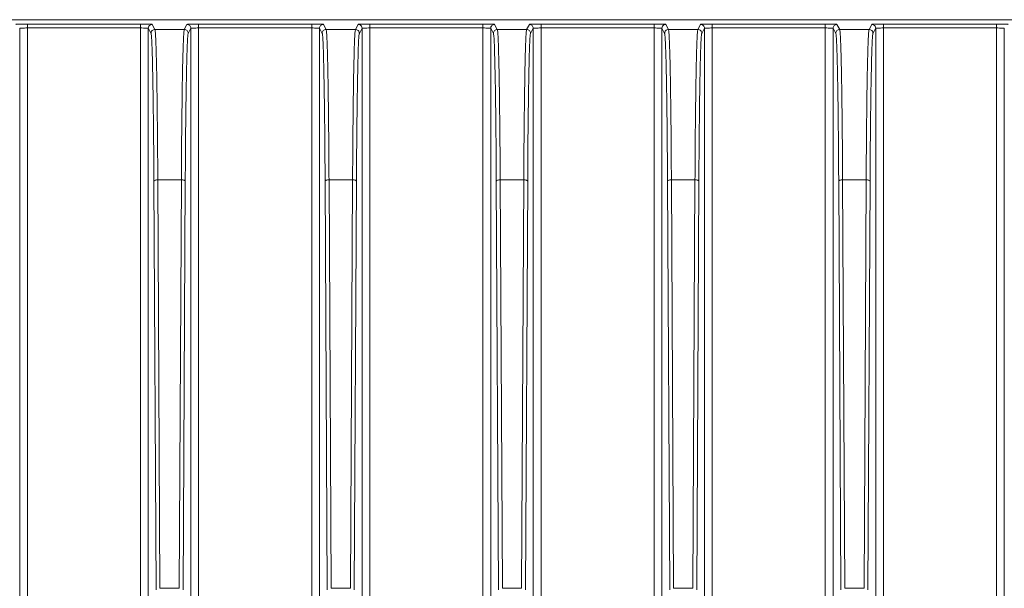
# Model space of a CAD drawing. Header units: millimetres. Extents: x -806 to 2023, y 502 to 1658.
# Tile 52 of 53: x 1770 to 1897, y 1170 to 1243. Entities that reach past the tile are written whole.
import ezdxf

# ---------------------------------------------------------------- set-up
doc = ezdxf.new("R2010")
doc.units = ezdxf.units.MM

# ---------------------------------------------------------------- blocks, each defined once
blk = doc.blocks.new('Drawing View13')
at = {"color": 7, "linetype": 'Continuous', "lineweight": 18}
for p, q in [((32.03, 134.89), (607.03, 134.89)), ((403.8, 134.33), (389.27, 134.33)), ((389.27, 134.29), (389.27, 134.33)), ((403.8, 134.29), (403.8, 134.33)), ((405.65, 133.64), (405.3, 134.29)), ((409.77, 134.29), (409.42, 133.64)), ((425.8, 134.33), (411.27, 134.33)), ((411.27, 134.29), (411.27, 134.33)), ((425.8, 134.29), (425.8, 134.33)), ((427.65, 133.64), (427.3, 134.29)), ((431.77, 134.29), (431.42, 133.64)), ((447.8, 134.33), (433.27, 134.33)), ((433.27, 134.29), (433.27, 134.33)), ((447.8, 134.29), (447.8, 134.33)), ((449.65, 133.64), (449.3, 134.29)), ((453.77, 134.29), (453.42, 133.64)), ((469.8, 134.33), (455.27, 134.33)), ((455.27, 134.29), (455.27, 134.33)), ((469.8, 134.29), (469.8, 134.33)), ((471.65, 133.64), (471.3, 134.29)), ((475.77, 134.29), (475.42, 133.64)), ((491.8, 134.33), (477.27, 134.33)), ((477.27, 134.29), (477.27, 134.33)), ((491.8, 134.29), (491.8, 134.33)), ((493.65, 133.64), (493.3, 134.29)), ((497.77, 134.29), (497.42, 133.64)), ((513.8, 134.33), (499.27, 134.33)), ((499.27, 134.29), (499.27, 134.33)), ((513.8, 134.29), (513.8, 134.33)), ((388.27, 133.79), (388.27, -18.12)), ((389.27, 133.83), (389.27, -18.12)), ((389.27, 133.83), (403.8, 133.83)), ((403.8, 96.49), (403.8, 133.83)), ((404.8, -18.12), (404.8, 133.79)), ((404.8, 133.79), (405.15, 133.14)), ((409.42, 133.64), (405.65, 133.64)), ((409.92, 133.14), (410.27, 133.79)), ((410.27, 133.79), (410.27, -18.12)), ((411.27, 133.83), (411.27, -18.12)), ((411.27, 133.83), (425.8, 133.83)), ((425.8, 96.49), (425.8, 133.83)), ((426.8, -18.12), (426.8, 133.79)), ((426.8, 133.79), (427.15, 133.14)), ((431.42, 133.64), (427.65, 133.64)), ((431.92, 133.14), (432.27, 133.79)), ((432.27, 133.79), (432.27, -18.12)), ((433.27, 133.83), (433.27, -18.12)), ((433.27, 133.83), (447.8, 133.83)), ((447.8, -18.12), (447.8, 133.83)), ((448.8, -18.12), (448.8, 133.79)), ((448.8, 133.79), (449.15, 133.14)), ((453.42, 133.64), (449.65, 133.64)), ((453.92, 133.14), (454.27, 133.79)), ((454.27, 133.79), (454.27, -18.12)), ((455.27, 133.83), (455.27, -18.12)), ((455.27, 133.83), (469.8, 133.83)), ((469.8, 96.49), (469.8, 133.83)), ((470.8, -18.12), (470.8, 133.79)), ((470.8, 133.79), (471.15, 133.14)), ((475.42, 133.64), (471.65, 133.64)), ((475.92, 133.14), (476.27, 133.79)), ((476.27, 133.79), (476.27, -18.12)), ((477.27, 133.83), (477.27, -18.12)), ((477.27, 133.83), (491.8, 133.83)), ((491.8, -18.12), (491.8, 133.83)), ((492.8, -18.12), (492.8, 133.79)), ((492.8, 133.79), (493.15, 133.14)), ((497.42, 133.64), (493.65, 133.64)), ((497.92, 133.14), (498.27, 133.79)), ((498.27, 133.79), (498.27, -18.12)), ((499.27, 133.83), (513.8, 133.83)), ((499.27, 133.83), (499.27, -18.12)), ((513.8, -79.61), (513.8, 133.83)), ((514.8, -79.61), (514.8, 133.79)), ((405.52, 114.14), (405.8, 61.62)), ((406.3, 61.8), (406.02, 114.32)), ((406.02, 114.32), (409.05, 114.32)), ((409.05, 114.32), (408.77, 61.8)), ((409.27, 61.62), (409.55, 114.14)), ((427.52, 114.14), (427.8, 61.62)), ((428.3, 61.8), (428.02, 114.32)), ((428.02, 114.32), (431.05, 114.32)), ((431.05, 114.32), (430.77, 61.8)), ((431.27, 61.62), (431.55, 114.14)), ((449.52, 114.14), (449.8, 61.62)), ((450.3, 61.8), (450.02, 114.32)), ((450.02, 114.32), (453.05, 114.32)), ((453.05, 114.32), (452.77, 61.8)), ((453.27, 61.62), (453.55, 114.14)), ((471.52, 114.14), (471.8, 61.62)), ((472.3, 61.8), (472.02, 114.32)), ((472.02, 114.32), (475.05, 114.32)), ((475.05, 114.32), (474.77, 61.8)), ((475.27, 61.62), (475.55, 114.14)), ((493.52, 114.14), (493.8, 61.62)), ((494.3, 61.8), (494.02, 114.32)), ((494.02, 114.32), (497.05, 114.32)), ((497.05, 114.32), (496.77, 61.8)), ((497.27, 61.62), (497.55, 114.14)), ((403.8, -18.12), (403.8, 96.49)), ((425.8, -18.12), (425.8, 96.49)), ((469.8, -18.12), (469.8, 96.49)), ((408.77, 61.8), (406.3, 61.8)), ((430.77, 61.8), (428.3, 61.8)), ((452.77, 61.8), (450.3, 61.8)), ((474.77, 61.8), (472.3, 61.8)), ((496.77, 61.8), (494.3, 61.8))]:
    blk.add_line(p, q, dxfattribs=at)
for points, knots in [([(388.61, 134.33), (388.47, 134.32), (388.17, 134.32), (387.85, 134.31), (387.8, 134.3), (387.77, 134.29)], [0, 0, 0, 0, 0.287978, 0.64397, 1, 1, 1, 1]), ([(389.28, 134.3), (389.16, 134.31), (388.93, 134.33), (388.71, 134.33), (388.61, 134.33)], [0, 0, 0, 0, 0.557917, 1, 1, 1, 1]), ([(389.27, 134.33), (389.07, 134.33), (388.83, 134.33), (388.64, 134.33), (388.61, 134.33)], [0, 0, 0, 0, 0.839827, 1, 1, 1, 1]), ([(389.27, 133.83), (389.27, 133.9), (389.27, 134.03), (389.27, 134.18), (389.27, 134.28), (389.27, 134.29), (389.27, 134.29)], [0, 0, 0, 0, 0.322403, 0.644805, 0.967208, 1, 1, 1, 1]), ([(404.46, 134.33), (404.36, 134.33), (404.14, 134.33), (403.91, 134.31), (403.79, 134.3)], [0, 0, 0, 0, 0.4422921, 1, 1, 1, 1]), ([(404.46, 134.33), (404.43, 134.33), (404.24, 134.33), (404, 134.33), (403.8, 134.33)], [0, 0, 0, 0, 0.159825, 1, 1, 1, 1]), ([(403.8, 133.83), (403.8, 133.9), (403.8, 134.03), (403.8, 134.18), (403.8, 134.28), (403.8, 134.29), (403.8, 134.29)], [0, 0, 0, 0, 0.322399, 0.644797, 0.967196, 1, 1, 1, 1]), ([(405.3, 134.29), (405.27, 134.3), (405.22, 134.31), (404.91, 134.32), (404.6, 134.32), (404.46, 134.33)], [0, 0, 0, 0, 0.355478, 0.711551, 1, 1, 1, 1]), ([(410.61, 134.33), (410.47, 134.32), (410.17, 134.32), (409.85, 134.31), (409.8, 134.3), (409.77, 134.29)], [0, 0, 0, 0, 0.2879775, 0.6439696, 1, 1, 1, 1]), ([(411.28, 134.3), (411.16, 134.31), (410.93, 134.33), (410.71, 134.33), (410.61, 134.33)], [0, 0, 0, 0, 0.557917, 1, 1, 1, 1]), ([(411.27, 134.33), (411.07, 134.33), (410.83, 134.33), (410.64, 134.33), (410.61, 134.33)], [0, 0, 0, 0, 0.839827, 1, 1, 1, 1]), ([(411.27, 133.83), (411.27, 133.9), (411.27, 134.03), (411.27, 134.18), (411.27, 134.28), (411.27, 134.29), (411.27, 134.29)], [0, 0, 0, 0, 0.322403, 0.644805, 0.967208, 1, 1, 1, 1]), ([(426.46, 134.33), (426.36, 134.33), (426.14, 134.33), (425.91, 134.31), (425.79, 134.3)], [0, 0, 0, 0, 0.442292, 1, 1, 1, 1]), ([(426.46, 134.33), (426.43, 134.33), (426.24, 134.33), (426, 134.33), (425.8, 134.33)], [0, 0, 0, 0, 0.159825, 1, 1, 1, 1]), ([(425.8, 133.83), (425.8, 133.9), (425.8, 134.03), (425.8, 134.18), (425.8, 134.28), (425.8, 134.29), (425.8, 134.29)], [0, 0, 0, 0, 0.322399, 0.644797, 0.967196, 1, 1, 1, 1]), ([(427.3, 134.29), (427.27, 134.3), (427.22, 134.31), (426.91, 134.32), (426.6, 134.32), (426.46, 134.33)], [0, 0, 0, 0, 0.355478, 0.711551, 1, 1, 1, 1]), ([(432.61, 134.33), (432.47, 134.32), (432.17, 134.32), (431.85, 134.31), (431.8, 134.3), (431.77, 134.29)], [0, 0, 0, 0, 0.2879775, 0.6439696, 1, 1, 1, 1]), ([(433.28, 134.3), (433.16, 134.31), (432.93, 134.33), (432.71, 134.33), (432.61, 134.33)], [0, 0, 0, 0, 0.557917, 1, 1, 1, 1]), ([(433.27, 134.33), (433.07, 134.33), (432.83, 134.33), (432.64, 134.33), (432.61, 134.33)], [0, 0, 0, 0, 0.839827, 1, 1, 1, 1]), ([(433.27, 133.83), (433.27, 133.9), (433.27, 134.03), (433.27, 134.18), (433.27, 134.28), (433.27, 134.29), (433.27, 134.29)], [0, 0, 0, 0, 0.322403, 0.644805, 0.967208, 1, 1, 1, 1]), ([(448.46, 134.33), (448.36, 134.33), (448.14, 134.33), (447.91, 134.31), (447.79, 134.3)], [0, 0, 0, 0, 0.442292, 1, 1, 1, 1]), ([(448.46, 134.33), (448.43, 134.33), (448.24, 134.33), (448, 134.33), (447.8, 134.33)], [0, 0, 0, 0, 0.159825, 1, 1, 1, 1]), ([(447.8, 133.83), (447.8, 133.9), (447.8, 134.03), (447.8, 134.18), (447.8, 134.28), (447.8, 134.29), (447.8, 134.29)], [0, 0, 0, 0, 0.322399, 0.644797, 0.967196, 1, 1, 1, 1]), ([(449.3, 134.29), (449.27, 134.3), (449.22, 134.31), (448.91, 134.32), (448.6, 134.32), (448.46, 134.33)], [0, 0, 0, 0, 0.355478, 0.711551, 1, 1, 1, 1]), ([(454.61, 134.33), (454.47, 134.32), (454.17, 134.32), (453.85, 134.31), (453.8, 134.3), (453.77, 134.29)], [0, 0, 0, 0, 0.287978, 0.64397, 1, 1, 1, 1]), ([(455.28, 134.3), (455.16, 134.31), (454.93, 134.33), (454.71, 134.33), (454.61, 134.33)], [0, 0, 0, 0, 0.557917, 1, 1, 1, 1]), ([(455.27, 134.33), (455.07, 134.33), (454.83, 134.33), (454.64, 134.33), (454.61, 134.33)], [0, 0, 0, 0, 0.839827, 1, 1, 1, 1]), ([(455.27, 133.83), (455.27, 133.9), (455.27, 134.03), (455.27, 134.18), (455.27, 134.28), (455.27, 134.29), (455.27, 134.29)], [0, 0, 0, 0, 0.322403, 0.644805, 0.967208, 1, 1, 1, 1]), ([(470.46, 134.33), (470.36, 134.33), (470.14, 134.33), (469.91, 134.31), (469.79, 134.3)], [0, 0, 0, 0, 0.442292, 1, 1, 1, 1]), ([(470.46, 134.33), (470.43, 134.33), (470.24, 134.33), (470, 134.33), (469.8, 134.33)], [0, 0, 0, 0, 0.159825, 1, 1, 1, 1]), ([(469.8, 133.83), (469.8, 133.9), (469.8, 134.03), (469.8, 134.18), (469.8, 134.28), (469.8, 134.29), (469.8, 134.29)], [0, 0, 0, 0, 0.322399, 0.644797, 0.967196, 1, 1, 1, 1]), ([(471.3, 134.29), (471.27, 134.3), (471.22, 134.31), (470.91, 134.32), (470.6, 134.32), (470.46, 134.33)], [0, 0, 0, 0, 0.355478, 0.711551, 1, 1, 1, 1]), ([(476.61, 134.33), (476.47, 134.32), (476.17, 134.32), (475.85, 134.31), (475.8, 134.3), (475.77, 134.29)], [0, 0, 0, 0, 0.287978, 0.64397, 1, 1, 1, 1]), ([(477.28, 134.3), (477.16, 134.31), (476.93, 134.33), (476.71, 134.33), (476.61, 134.33)], [0, 0, 0, 0, 0.557917, 1, 1, 1, 1]), ([(477.27, 134.33), (477.07, 134.33), (476.83, 134.33), (476.64, 134.33), (476.61, 134.33)], [0, 0, 0, 0, 0.8398268, 1, 1, 1, 1]), ([(477.27, 133.83), (477.27, 133.9), (477.27, 134.03), (477.27, 134.18), (477.27, 134.28), (477.27, 134.29), (477.27, 134.29)], [0, 0, 0, 0, 0.3224027, 0.6448054, 0.967208, 1, 1, 1, 1]), ([(492.46, 134.33), (492.36, 134.33), (492.14, 134.33), (491.91, 134.31), (491.79, 134.3)], [0, 0, 0, 0, 0.442292, 1, 1, 1, 1]), ([(492.46, 134.33), (492.43, 134.33), (492.24, 134.33), (492, 134.33), (491.8, 134.33)], [0, 0, 0, 0, 0.159825, 1, 1, 1, 1]), ([(491.8, 133.83), (491.8, 133.9), (491.8, 134.03), (491.8, 134.18), (491.8, 134.28), (491.8, 134.29), (491.8, 134.29)], [0, 0, 0, 0, 0.322399, 0.644797, 0.967196, 1, 1, 1, 1]), ([(493.3, 134.29), (493.27, 134.3), (493.22, 134.31), (492.91, 134.32), (492.6, 134.32), (492.46, 134.33)], [0, 0, 0, 0, 0.3554778, 0.7115507, 1, 1, 1, 1]), ([(498.61, 134.33), (498.47, 134.32), (498.17, 134.32), (497.85, 134.31), (497.8, 134.3), (497.77, 134.29)], [0, 0, 0, 0, 0.287978, 0.64397, 1, 1, 1, 1]), ([(499.28, 134.3), (499.16, 134.31), (498.93, 134.33), (498.71, 134.33), (498.61, 134.33)], [0, 0, 0, 0, 0.557917, 1, 1, 1, 1]), ([(499.27, 134.33), (499.07, 134.33), (498.83, 134.33), (498.64, 134.33), (498.61, 134.33)], [0, 0, 0, 0, 0.839827, 1, 1, 1, 1]), ([(499.27, 133.83), (499.27, 133.9), (499.27, 134.03), (499.27, 134.18), (499.27, 134.28), (499.27, 134.29), (499.27, 134.29)], [0, 0, 0, 0, 0.322403, 0.644805, 0.967208, 1, 1, 1, 1]), ([(514.46, 134.33), (514.36, 134.33), (514.14, 134.33), (513.91, 134.31), (513.79, 134.3)], [0, 0, 0, 0, 0.442292, 1, 1, 1, 1]), ([(514.46, 134.33), (514.43, 134.33), (514.24, 134.33), (514, 134.33), (513.8, 134.33)], [0, 0, 0, 0, 0.159825, 1, 1, 1, 1]), ([(513.8, 133.83), (513.8, 133.9), (513.8, 134.03), (513.8, 134.18), (513.8, 134.28), (513.8, 134.29), (513.8, 134.29)], [0, 0, 0, 0, 0.322399, 0.644797, 0.967196, 1, 1, 1, 1]), ([(515.3, 134.29), (515.27, 134.3), (515.22, 134.31), (514.91, 134.32), (514.6, 134.32), (514.46, 134.33)], [0, 0, 0, 0, 0.355478, 0.711551, 1, 1, 1, 1]), ([(388.27, 133.79), (388.28, 133.8), (388.29, 133.8), (388.38, 133.81), (388.57, 133.82), (388.89, 133.83), (389.14, 133.83), (389.27, 133.83)], [0, 0, 0, 0, 0.154183, 0.289186, 0.500831, 0.757095, 1, 1, 1, 1]), ([(403.8, 133.83), (403.92, 133.83), (404.18, 133.83), (404.5, 133.82), (404.68, 133.81), (404.78, 133.8), (404.79, 133.8), (404.8, 133.79)], [0, 0, 0, 0, 0.242868, 0.499112, 0.708616, 0.844175, 1, 1, 1, 1]), ([(405.15, 133.14), (405.17, 133.04), (405.21, 132.84), (405.27, 131.73), (405.32, 130.06), (405.37, 127.8), (405.42, 125.02), (405.46, 121.77), (405.5, 118.15), (405.51, 115.48), (405.52, 114.14)], [0, 0, 0, 0, 0.125, 0.25, 0.375, 0.5, 0.625, 0.75, 0.875, 1, 1, 1, 1]), ([(406.02, 114.32), (406.01, 115.68), (406, 118.39), (405.96, 122.08), (405.92, 125.39), (405.88, 128.21), (405.82, 130.51), (405.77, 132.21), (405.71, 133.34), (405.67, 133.54), (405.65, 133.64)], [0, 0, 0, 0, 0.125, 0.25, 0.375, 0.5, 0.625, 0.75, 0.875, 1, 1, 1, 1]), ([(409.42, 133.64), (409.4, 133.54), (409.36, 133.34), (409.3, 132.21), (409.25, 130.51), (409.19, 128.21), (409.15, 125.39), (409.11, 122.08), (409.07, 118.39), (409.06, 115.68), (409.05, 114.32)], [0, 0, 0, 0, 0.125, 0.25, 0.375, 0.5, 0.625, 0.75, 0.875, 1, 1, 1, 1]), ([(409.55, 114.14), (409.56, 115.48), (409.57, 118.15), (409.61, 121.77), (409.65, 125.02), (409.7, 127.8), (409.75, 130.06), (409.8, 131.73), (409.86, 132.84), (409.9, 133.04), (409.92, 133.14)], [0, 0, 0, 0, 0.125, 0.25, 0.375, 0.5, 0.625, 0.75, 0.875, 1, 1, 1, 1]), ([(410.27, 133.79), (410.28, 133.8), (410.29, 133.8), (410.38, 133.81), (410.57, 133.82), (410.89, 133.83), (411.14, 133.83), (411.27, 133.83)], [0, 0, 0, 0, 0.154183, 0.289186, 0.500831, 0.757095, 1, 1, 1, 1]), ([(425.8, 133.83), (425.92, 133.83), (426.18, 133.83), (426.5, 133.82), (426.68, 133.81), (426.78, 133.8), (426.79, 133.8), (426.8, 133.79)], [0, 0, 0, 0, 0.242868, 0.499112, 0.708616, 0.844175, 1, 1, 1, 1]), ([(427.15, 133.14), (427.17, 133.04), (427.21, 132.84), (427.27, 131.73), (427.32, 130.06), (427.37, 127.8), (427.42, 125.02), (427.46, 121.77), (427.5, 118.15), (427.51, 115.48), (427.52, 114.14)], [0, 0, 0, 0, 0.125, 0.25, 0.375, 0.5, 0.625, 0.75, 0.875, 1, 1, 1, 1]), ([(428.02, 114.32), (428.01, 115.68), (428, 118.39), (427.96, 122.08), (427.92, 125.39), (427.88, 128.21), (427.82, 130.51), (427.77, 132.21), (427.71, 133.34), (427.67, 133.54), (427.65, 133.64)], [0, 0, 0, 0, 0.125, 0.25, 0.375, 0.5, 0.625, 0.75, 0.875, 1, 1, 1, 1]), ([(431.42, 133.64), (431.4, 133.54), (431.36, 133.34), (431.3, 132.21), (431.25, 130.51), (431.19, 128.21), (431.15, 125.39), (431.11, 122.08), (431.07, 118.39), (431.06, 115.68), (431.05, 114.32)], [0, 0, 0, 0, 0.125, 0.25, 0.375, 0.5, 0.625, 0.75, 0.875, 1, 1, 1, 1]), ([(431.55, 114.14), (431.56, 115.48), (431.57, 118.15), (431.61, 121.77), (431.65, 125.02), (431.7, 127.8), (431.75, 130.06), (431.8, 131.73), (431.86, 132.84), (431.9, 133.04), (431.92, 133.14)], [0, 0, 0, 0, 0.125, 0.25, 0.375, 0.5, 0.625, 0.75, 0.875, 1, 1, 1, 1]), ([(432.27, 133.79), (432.28, 133.8), (432.29, 133.8), (432.38, 133.81), (432.57, 133.82), (432.89, 133.83), (433.14, 133.83), (433.27, 133.83)], [0, 0, 0, 0, 0.154183, 0.289186, 0.500831, 0.757095, 1, 1, 1, 1]), ([(447.8, 133.83), (447.92, 133.83), (448.18, 133.83), (448.5, 133.82), (448.68, 133.81), (448.78, 133.8), (448.79, 133.8), (448.8, 133.79)], [0, 0, 0, 0, 0.242868, 0.499112, 0.708616, 0.844175, 1, 1, 1, 1]), ([(449.15, 133.14), (449.17, 133.04), (449.21, 132.84), (449.27, 131.73), (449.32, 130.06), (449.37, 127.8), (449.42, 125.02), (449.46, 121.77), (449.5, 118.15), (449.51, 115.48), (449.52, 114.14)], [0, 0, 0, 0, 0.125, 0.25, 0.375, 0.5, 0.625, 0.75, 0.875, 1, 1, 1, 1]), ([(450.02, 114.32), (450.01, 115.68), (450, 118.39), (449.96, 122.08), (449.92, 125.39), (449.88, 128.21), (449.82, 130.51), (449.77, 132.21), (449.71, 133.34), (449.67, 133.54), (449.65, 133.64)], [0, 0, 0, 0, 0.125, 0.25, 0.375, 0.5, 0.625, 0.75, 0.875, 1, 1, 1, 1]), ([(453.42, 133.64), (453.4, 133.54), (453.36, 133.34), (453.3, 132.21), (453.25, 130.51), (453.19, 128.21), (453.15, 125.39), (453.11, 122.08), (453.07, 118.39), (453.06, 115.68), (453.05, 114.32)], [0, 0, 0, 0, 0.125, 0.25, 0.375, 0.5, 0.625, 0.75, 0.875, 1, 1, 1, 1]), ([(453.55, 114.14), (453.56, 115.48), (453.57, 118.15), (453.61, 121.77), (453.65, 125.02), (453.7, 127.8), (453.75, 130.06), (453.8, 131.73), (453.86, 132.84), (453.9, 133.04), (453.92, 133.14)], [0, 0, 0, 0, 0.125, 0.25, 0.375, 0.5, 0.625, 0.75, 0.875, 1, 1, 1, 1]), ([(454.27, 133.79), (454.28, 133.8), (454.29, 133.8), (454.38, 133.81), (454.57, 133.82), (454.89, 133.83), (455.14, 133.83), (455.27, 133.83)], [0, 0, 0, 0, 0.1541827, 0.2891865, 0.5008308, 0.7570955, 1, 1, 1, 1]), ([(469.8, 133.83), (469.92, 133.83), (470.18, 133.83), (470.5, 133.82), (470.68, 133.81), (470.78, 133.8), (470.79, 133.8), (470.8, 133.79)], [0, 0, 0, 0, 0.242868, 0.499112, 0.708616, 0.844175, 1, 1, 1, 1]), ([(471.15, 133.14), (471.17, 133.04), (471.21, 132.84), (471.27, 131.73), (471.32, 130.06), (471.37, 127.8), (471.42, 125.02), (471.46, 121.77), (471.5, 118.15), (471.51, 115.48), (471.52, 114.14)], [0, 0, 0, 0, 0.125, 0.25, 0.375, 0.5, 0.625, 0.75, 0.875, 1, 1, 1, 1]), ([(472.02, 114.32), (472.01, 115.68), (472, 118.39), (471.96, 122.08), (471.92, 125.39), (471.88, 128.21), (471.82, 130.51), (471.77, 132.21), (471.71, 133.34), (471.67, 133.54), (471.65, 133.64)], [0, 0, 0, 0, 0.125, 0.25, 0.375, 0.5, 0.625, 0.75, 0.875, 1, 1, 1, 1]), ([(475.42, 133.64), (475.4, 133.54), (475.36, 133.34), (475.3, 132.21), (475.25, 130.51), (475.19, 128.21), (475.15, 125.39), (475.11, 122.08), (475.07, 118.39), (475.06, 115.68), (475.05, 114.32)], [0, 0, 0, 0, 0.125, 0.25, 0.375, 0.5, 0.625, 0.75, 0.875, 1, 1, 1, 1]), ([(475.55, 114.14), (475.56, 115.48), (475.57, 118.15), (475.61, 121.77), (475.65, 125.02), (475.7, 127.8), (475.75, 130.06), (475.8, 131.73), (475.86, 132.84), (475.9, 133.04), (475.92, 133.14)], [0, 0, 0, 0, 0.125, 0.25, 0.375, 0.5, 0.625, 0.75, 0.875, 1, 1, 1, 1]), ([(476.27, 133.79), (476.28, 133.8), (476.29, 133.8), (476.38, 133.81), (476.57, 133.82), (476.89, 133.83), (477.14, 133.83), (477.27, 133.83)], [0, 0, 0, 0, 0.154183, 0.289186, 0.500831, 0.757095, 1, 1, 1, 1]), ([(491.8, 133.83), (491.92, 133.83), (492.18, 133.83), (492.5, 133.82), (492.68, 133.81), (492.78, 133.8), (492.79, 133.8), (492.8, 133.79)], [0, 0, 0, 0, 0.242868, 0.499112, 0.708616, 0.844175, 1, 1, 1, 1]), ([(493.15, 133.14), (493.17, 133.04), (493.21, 132.84), (493.27, 131.73), (493.32, 130.06), (493.37, 127.8), (493.42, 125.02), (493.46, 121.77), (493.5, 118.15), (493.51, 115.48), (493.52, 114.14)], [0, 0, 0, 0, 0.125, 0.25, 0.375, 0.5, 0.625, 0.75, 0.875, 1, 1, 1, 1]), ([(494.02, 114.32), (494.01, 115.68), (494, 118.39), (493.96, 122.08), (493.92, 125.39), (493.88, 128.21), (493.82, 130.51), (493.77, 132.21), (493.71, 133.34), (493.67, 133.54), (493.65, 133.64)], [0, 0, 0, 0, 0.125, 0.25, 0.375, 0.5, 0.625, 0.75, 0.875, 1, 1, 1, 1]), ([(497.42, 133.64), (497.4, 133.54), (497.36, 133.34), (497.3, 132.21), (497.25, 130.51), (497.19, 128.21), (497.15, 125.39), (497.11, 122.08), (497.07, 118.39), (497.06, 115.68), (497.05, 114.32)], [0, 0, 0, 0, 0.125, 0.25, 0.375, 0.5, 0.625, 0.75, 0.875, 1, 1, 1, 1]), ([(497.55, 114.14), (497.56, 115.48), (497.57, 118.15), (497.61, 121.77), (497.65, 125.02), (497.7, 127.8), (497.75, 130.06), (497.8, 131.73), (497.86, 132.84), (497.9, 133.04), (497.92, 133.14)], [0, 0, 0, 0, 0.125, 0.25, 0.375, 0.5, 0.625, 0.75, 0.875, 1, 1, 1, 1]), ([(498.27, 133.79), (498.28, 133.8), (498.29, 133.8), (498.38, 133.81), (498.57, 133.82), (498.89, 133.83), (499.14, 133.83), (499.27, 133.83)], [0, 0, 0, 0, 0.154183, 0.289186, 0.500831, 0.757095, 1, 1, 1, 1]), ([(513.8, 133.83), (513.92, 133.83), (514.18, 133.83), (514.5, 133.82), (514.68, 133.81), (514.78, 133.8), (514.79, 133.8), (514.8, 133.79)], [0, 0, 0, 0, 0.242868, 0.499112, 0.708616, 0.844175, 1, 1, 1, 1]), ([(409.05, 114.32), (409.11, 114.32), (409.24, 114.31), (409.41, 114.27), (409.52, 114.21), (409.54, 114.17), (409.55, 114.14)], [0, 0, 0, 0, 0.25, 0.5, 0.75, 1, 1, 1, 1]), ([(431.05, 114.32), (431.1, 114.32), (431.2, 114.31), (431.32, 114.29), (431.42, 114.26), (431.49, 114.23), (431.54, 114.18), (431.55, 114.15), (431.55, 114.14)], [0, 0, 0, 0, 0.197606, 0.374575, 0.530863, 0.666427, 0.874569, 1, 1, 1, 1]), ([(453.05, 114.32), (453.11, 114.32), (453.24, 114.31), (453.41, 114.27), (453.52, 114.21), (453.54, 114.17), (453.55, 114.14)], [0, 0, 0, 0, 0.25, 0.5, 0.75, 1, 1, 1, 1]), ([(475.05, 114.32), (475.11, 114.32), (475.24, 114.31), (475.41, 114.27), (475.52, 114.21), (475.54, 114.17), (475.55, 114.14)], [0, 0, 0, 0, 0.25, 0.5, 0.75, 1, 1, 1, 1]), ([(497.05, 114.32), (497.11, 114.32), (497.24, 114.31), (497.41, 114.27), (497.52, 114.21), (497.54, 114.17), (497.55, 114.14)], [0, 0, 0, 0, 0.25, 0.5, 0.75, 1, 1, 1, 1])]:
    blk.add_open_spline(points, degree=3, knots=knots, dxfattribs=at)
for points in [[(404.8, 133.79), (404.81, 133.86), (404.82, 133.99), (404.94, 134.15), (405.1, 134.27), (405.23, 134.29), (405.3, 134.29)], [(410.27, 133.79), (410.26, 133.86), (410.25, 133.99), (410.13, 134.15), (409.97, 134.27), (409.84, 134.29), (409.77, 134.29)], [(426.8, 133.79), (426.81, 133.86), (426.82, 133.99), (426.94, 134.15), (427.1, 134.27), (427.23, 134.29), (427.3, 134.29)], [(432.27, 133.79), (432.26, 133.86), (432.25, 133.99), (432.13, 134.15), (431.97, 134.27), (431.84, 134.29), (431.77, 134.29)], [(448.8, 133.79), (448.81, 133.86), (448.82, 133.99), (448.94, 134.15), (449.1, 134.27), (449.23, 134.29), (449.3, 134.29)], [(454.27, 133.79), (454.26, 133.86), (454.25, 133.99), (454.13, 134.15), (453.97, 134.27), (453.84, 134.29), (453.77, 134.29)], [(470.8, 133.79), (470.81, 133.86), (470.82, 133.99), (470.94, 134.15), (471.1, 134.27), (471.23, 134.29), (471.3, 134.29)], [(476.27, 133.79), (476.26, 133.86), (476.25, 133.99), (476.13, 134.15), (475.97, 134.27), (475.84, 134.29), (475.77, 134.29)], [(492.8, 133.79), (492.81, 133.86), (492.82, 133.99), (492.94, 134.15), (493.1, 134.27), (493.23, 134.29), (493.3, 134.29)], [(498.27, 133.79), (498.26, 133.86), (498.25, 133.99), (498.13, 134.15), (497.97, 134.27), (497.84, 134.29), (497.77, 134.29)], [(405.65, 133.64), (405.58, 133.63), (405.45, 133.62), (405.28, 133.5), (405.17, 133.34), (405.15, 133.21), (405.15, 133.14)], [(409.92, 133.14), (409.92, 133.21), (409.9, 133.34), (409.79, 133.5), (409.62, 133.62), (409.49, 133.63), (409.42, 133.64)], [(427.65, 133.64), (427.58, 133.63), (427.45, 133.62), (427.28, 133.5), (427.17, 133.34), (427.15, 133.21), (427.15, 133.14)], [(431.92, 133.14), (431.92, 133.21), (431.9, 133.34), (431.79, 133.5), (431.62, 133.62), (431.49, 133.63), (431.42, 133.64)], [(449.65, 133.64), (449.58, 133.63), (449.45, 133.62), (449.28, 133.5), (449.17, 133.34), (449.15, 133.21), (449.15, 133.14)], [(453.92, 133.14), (453.92, 133.21), (453.9, 133.34), (453.79, 133.5), (453.62, 133.62), (453.49, 133.63), (453.42, 133.64)], [(471.65, 133.64), (471.58, 133.63), (471.45, 133.62), (471.28, 133.5), (471.17, 133.34), (471.15, 133.21), (471.15, 133.14)], [(475.92, 133.14), (475.92, 133.21), (475.9, 133.34), (475.79, 133.5), (475.62, 133.62), (475.49, 133.63), (475.42, 133.64)], [(493.65, 133.64), (493.58, 133.63), (493.45, 133.62), (493.28, 133.5), (493.17, 133.34), (493.15, 133.21), (493.15, 133.14)], [(497.92, 133.14), (497.92, 133.21), (497.9, 133.34), (497.79, 133.5), (497.62, 133.62), (497.49, 133.63), (497.42, 133.64)], [(406.02, 114.32), (405.96, 114.32), (405.83, 114.31), (405.66, 114.27), (405.55, 114.21), (405.53, 114.16), (405.52, 114.14)], [(428.02, 114.32), (427.96, 114.32), (427.83, 114.31), (427.66, 114.27), (427.55, 114.21), (427.53, 114.16), (427.52, 114.14)], [(450.02, 114.32), (449.96, 114.32), (449.83, 114.31), (449.66, 114.27), (449.55, 114.21), (449.53, 114.16), (449.52, 114.14)], [(472.02, 114.32), (471.96, 114.32), (471.83, 114.31), (471.66, 114.27), (471.55, 114.21), (471.53, 114.16), (471.52, 114.14)], [(494.02, 114.32), (493.96, 114.32), (493.83, 114.31), (493.66, 114.27), (493.55, 114.21), (493.53, 114.16), (493.52, 114.14)]]:
    blk.add_open_spline(points, degree=3, dxfattribs=at)

msp = doc.modelspace()

# ---------------------------------------------------------------- block references
at = {"color": 7, "linetype": 'Continuous', "lineweight": 18}
msp.add_blockref('Drawing View13', (1381.85, 1108.51), dxfattribs=at)

doc.saveas('drawing.dxf')
